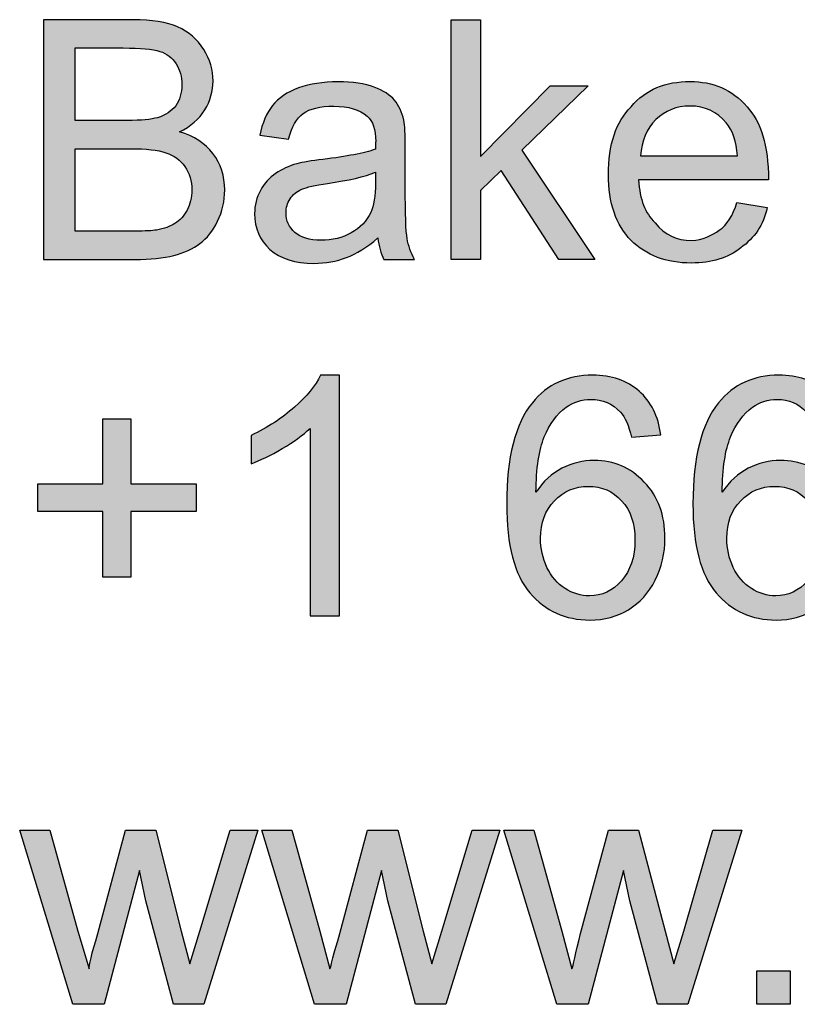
# Model space of a CAD drawing. Header units: inches. Extents: x 0 to 22, y 0 to 17.
# Tile 7 of 40: x 19.657 to 19.952, y 2.044 to 2.418. Entities that reach past the tile are written whole.
import ezdxf

# ---------------------------------------------------------------- set-up
doc = ezdxf.new("R2010")
doc.units = ezdxf.units.IN
doc.header["$MEASUREMENT"] = 0
doc.layers.add('Layer_1', color=7, linetype='Continuous')

msp = doc.modelspace()

# ---------------------------------------------------------------- hatches: boundary and pattern name
at = {"layer": 'Layer_1', "linetype": 'Continuous'}
h = msp.add_hatch(color=7, dxfattribs=at)
edge = h.paths.add_edge_path()
edge.add_spline(control_points=[(19.66599, 2.3269), (19.66599, 2.3269), (19.70071, 2.3269), (19.70071, 2.3269), (19.7065, 2.3269), (19.7114, 2.3274), (19.7154, 2.32842), (19.71939, 2.32943), (19.72272, 2.33094), (19.72537, 2.33292), (19.72801, 2.33491), (19.73024, 2.33773), (19.73204, 2.3414), (19.73385, 2.34506), (19.73475, 2.34903), (19.73475, 2.35329), (19.73475, 2.35859), (19.73326, 2.36319), (19.73031, 2.36709), (19.72735, 2.37098), (19.7231, 2.37373), (19.7176, 2.37535), (19.72187, 2.37745), (19.72506, 2.38023), (19.72717, 2.38367), (19.72927, 2.3871), (19.73033, 2.39078), (19.73033, 2.39466), (19.73033, 2.39885), (19.72915, 2.40285), (19.72677, 2.40668), (19.72438, 2.41052), (19.7211, 2.41335), (19.71689, 2.41519), (19.71269, 2.41704), (19.7071, 2.41796), (19.70015, 2.41796), (19.70015, 2.41796), (19.66599, 2.41796), (19.66599, 2.41796), (19.66599, 2.41796), (19.66599, 2.3269), (19.66599, 2.3269)], knot_values=[0, 0, 0, 0, 0.071429, 0.071429, 0.071429, 0.142857, 0.142857, 0.142857, 0.214286, 0.214286, 0.214286, 0.285714, 0.285714, 0.285714, 0.357143, 0.357143, 0.357143, 0.428571, 0.428571, 0.428571, 0.5, 0.5, 0.5, 0.571429, 0.571429, 0.571429, 0.642857, 0.642857, 0.642857, 0.714286, 0.714286, 0.714286, 0.785714, 0.785714, 0.785714, 0.857143, 0.857143, 0.857143, 0.928571, 0.928571, 0.928571, 1, 1, 1, 1], degree=3, periodic=0)
edge = h.paths.add_edge_path()
edge.add_spline(control_points=[(19.67803, 2.3797), (19.67803, 2.3797), (19.69773, 2.3797), (19.69773, 2.3797), (19.70307, 2.3797), (19.7069, 2.38004), (19.70921, 2.38074), (19.71228, 2.38165), (19.71459, 2.38317), (19.71615, 2.38529), (19.71769, 2.3874), (19.71848, 2.39005), (19.71848, 2.39324), (19.71848, 2.39626), (19.71775, 2.39892), (19.71629, 2.40121), (19.71486, 2.40352), (19.71278, 2.40509), (19.7101, 2.40593), (19.7074, 2.40679), (19.70277, 2.40721), (19.69623, 2.40721), (19.69623, 2.40721), (19.67803, 2.40721), (19.67803, 2.40721), (19.67803, 2.40721), (19.67803, 2.3797), (19.67803, 2.3797)], knot_values=[0, 0, 0, 0, 0.111111, 0.111111, 0.111111, 0.222222, 0.222222, 0.222222, 0.333333, 0.333333, 0.333333, 0.444444, 0.444444, 0.444444, 0.555556, 0.555556, 0.555556, 0.666667, 0.666667, 0.666667, 0.777778, 0.777778, 0.777778, 0.888889, 0.888889, 0.888889, 1, 1, 1, 1], degree=3, periodic=0)
edge = h.paths.add_edge_path()
edge.add_spline(control_points=[(19.67803, 2.33764), (19.67803, 2.33764), (19.70071, 2.33764), (19.70071, 2.33764), (19.7046, 2.33764), (19.70733, 2.33779), (19.7089, 2.33807), (19.71168, 2.33858), (19.714, 2.33939), (19.71586, 2.34057), (19.71773, 2.34172), (19.71927, 2.3434), (19.72046, 2.34561), (19.72167, 2.34784), (19.72226, 2.35039), (19.72226, 2.35329), (19.72226, 2.3567), (19.72139, 2.35964), (19.71966, 2.36215), (19.71792, 2.36464), (19.71551, 2.36642), (19.71242, 2.36742), (19.70934, 2.36844), (19.70489, 2.36894), (19.6991, 2.36894), (19.6991, 2.36894), (19.67803, 2.36894), (19.67803, 2.36894), (19.67803, 2.36894), (19.67803, 2.33764), (19.67803, 2.33764)], knot_values=[0, 0, 0, 0, 0.1, 0.1, 0.1, 0.2, 0.2, 0.2, 0.3, 0.3, 0.3, 0.4, 0.4, 0.4, 0.5, 0.5, 0.5, 0.6, 0.6, 0.6, 0.7, 0.7, 0.7, 0.8, 0.8, 0.8, 0.9, 0.9, 0.9, 1, 1, 1, 1], degree=3, periodic=0)
for points in [[(19.82072, 2.41796), (19.82072, 2.3269), (19.8319, 2.3269), (19.8319, 2.35305), (19.83979, 2.36063), (19.86159, 2.3269), (19.87538, 2.3269), (19.84762, 2.36839), (19.87283, 2.39287), (19.85836, 2.39287), (19.8319, 2.36603), (19.8319, 2.41796)], [(19.6991, 2.20621), (19.6991, 2.23118), (19.72388, 2.23118), (19.72388, 2.24162), (19.6991, 2.24162), (19.6991, 2.2664), (19.68853, 2.2664), (19.68853, 2.24162), (19.66375, 2.24162), (19.66375, 2.23118), (19.68853, 2.23118), (19.68853, 2.20621)], [(19.93681, 2.04397), (19.94954, 2.04397), (19.94954, 2.0567), (19.93681, 2.0567)]]:
    msp.add_hatch(color=7, dxfattribs=at).paths.add_polyline_path(points)
h = msp.add_hatch(color=7, dxfattribs=at)
edge = h.paths.add_edge_path()
edge.add_spline(control_points=[(19.79295, 2.33504), (19.79328, 2.33192), (19.79403, 2.3292), (19.79519, 2.3269), (19.79519, 2.3269), (19.80686, 2.3269), (19.80686, 2.3269), (19.80546, 2.32942), (19.80451, 2.33205), (19.80404, 2.33482), (19.80356, 2.33757), (19.80333, 2.34414), (19.80333, 2.35454), (19.80333, 2.35454), (19.80333, 2.36945), (19.80333, 2.36945), (19.80333, 2.37442), (19.80314, 2.37785), (19.80276, 2.37975), (19.8021, 2.38282), (19.80094, 2.38536), (19.79929, 2.38736), (19.79762, 2.38938), (19.79504, 2.39104), (19.79152, 2.39237), (19.788, 2.39368), (19.78342, 2.39435), (19.77779, 2.39435), (19.77212, 2.39435), (19.76713, 2.39359), (19.76282, 2.39203), (19.75852, 2.39047), (19.75522, 2.38824), (19.75294, 2.38538), (19.75066, 2.38251), (19.74904, 2.37871), (19.74805, 2.37404), (19.74805, 2.37404), (19.75897, 2.37255), (19.75897, 2.37255), (19.76017, 2.37723), (19.76203, 2.3805), (19.76453, 2.38233), (19.76704, 2.38418), (19.77091, 2.3851), (19.77618, 2.3851), (19.78181, 2.3851), (19.78606, 2.38384), (19.78891, 2.38131), (19.79103, 2.37944), (19.79209, 2.37624), (19.79209, 2.37168), (19.79209, 2.37126), (19.79206, 2.3703), (19.79202, 2.36875), (19.78776, 2.36726), (19.7811, 2.36599), (19.77208, 2.36492), (19.76765, 2.36437), (19.76434, 2.3638), (19.76214, 2.36323), (19.75916, 2.36239), (19.75648, 2.36119), (19.7541, 2.35957), (19.75172, 2.35796), (19.7498, 2.3558), (19.74832, 2.35314), (19.74685, 2.35047), (19.74611, 2.34751), (19.74611, 2.34429), (19.74611, 2.33878), (19.74806, 2.33426), (19.75195, 2.33071), (19.75585, 2.32717), (19.76142, 2.32541), (19.76866, 2.32541), (19.77306, 2.32541), (19.77717, 2.32612), (19.78099, 2.32758), (19.78482, 2.32903), (19.7888, 2.33151), (19.79295, 2.33504)], knot_values=[0, 0, 0, 0, 0.037037, 0.037037, 0.037037, 0.074074, 0.074074, 0.074074, 0.111111, 0.111111, 0.111111, 0.148148, 0.148148, 0.148148, 0.185185, 0.185185, 0.185185, 0.222222, 0.222222, 0.222222, 0.259259, 0.259259, 0.259259, 0.296296, 0.296296, 0.296296, 0.333333, 0.333333, 0.333333, 0.37037, 0.37037, 0.37037, 0.407407, 0.407407, 0.407407, 0.444444, 0.444444, 0.444444, 0.481481, 0.481481, 0.481481, 0.518519, 0.518519, 0.518519, 0.555556, 0.555556, 0.555556, 0.592593, 0.592593, 0.592593, 0.62963, 0.62963, 0.62963, 0.666667, 0.666667, 0.666667, 0.703704, 0.703704, 0.703704, 0.740741, 0.740741, 0.740741, 0.777778, 0.777778, 0.777778, 0.814815, 0.814815, 0.814815, 0.851852, 0.851852, 0.851852, 0.888889, 0.888889, 0.888889, 0.925926, 0.925926, 0.925926, 0.962963, 0.962963, 0.962963, 1, 1, 1, 1], degree=3, periodic=0)
edge = h.paths.add_edge_path()
edge.add_spline(control_points=[(19.79202, 2.36001), (19.78796, 2.35834), (19.78187, 2.35694), (19.77376, 2.35577), (19.76916, 2.35511), (19.76591, 2.35436), (19.76401, 2.35355), (19.7621, 2.35272), (19.76063, 2.35151), (19.7596, 2.34991), (19.75856, 2.34831), (19.75804, 2.34655), (19.75804, 2.3446), (19.75804, 2.34161), (19.75917, 2.33913), (19.76142, 2.33715), (19.76369, 2.33516), (19.76698, 2.33417), (19.77133, 2.33417), (19.77563, 2.33417), (19.77947, 2.3351), (19.78282, 2.33699), (19.78617, 2.33887), (19.78864, 2.34145), (19.79022, 2.34473), (19.79142, 2.34726), (19.79202, 2.35097), (19.79202, 2.3559), (19.79202, 2.3559), (19.79202, 2.36001), (19.79202, 2.36001)], knot_values=[0, 0, 0, 0, 0.1, 0.1, 0.1, 0.2, 0.2, 0.2, 0.3, 0.3, 0.3, 0.4, 0.4, 0.4, 0.5, 0.5, 0.5, 0.6, 0.6, 0.6, 0.7, 0.7, 0.7, 0.8, 0.8, 0.8, 0.9, 0.9, 0.9, 1, 1, 1, 1], degree=3, periodic=0)
h = msp.add_hatch(color=7, dxfattribs=at)
edge = h.paths.add_edge_path()
edge.add_spline(control_points=[(19.92259, 2.33798), (19.91972, 2.33607), (19.91637, 2.33415), (19.91205, 2.33415), (19.90632, 2.33415), (19.902, 2.33607), (19.89818, 2.34085), (19.89434, 2.34468), (19.89243, 2.34947), (19.89195, 2.35713), (19.89195, 2.35713), (19.94126, 2.35713), (19.94126, 2.35713), (19.94126, 2.37053), (19.93838, 2.37914), (19.93312, 2.38489), (19.92737, 2.39159), (19.92019, 2.39447), (19.91158, 2.39447), (19.902, 2.39447), (19.89482, 2.39159), (19.88908, 2.38489), (19.88333, 2.37914), (19.88047, 2.37053), (19.88047, 2.35904), (19.88047, 2.3485), (19.88333, 2.33989), (19.88908, 2.33415), (19.89482, 2.3284), (19.90248, 2.32553), (19.91205, 2.32553), (19.91972, 2.32553), (19.92594, 2.32745), (19.93073, 2.33128), (19.93599, 2.3351), (19.93934, 2.33989), (19.94078, 2.34659), (19.94078, 2.34659), (19.92929, 2.3485), (19.92929, 2.3485), (19.92786, 2.34373), (19.92546, 2.33989), (19.92259, 2.33798)], knot_values=[0, 0, 0, 0, 0.071429, 0.071429, 0.071429, 0.142857, 0.142857, 0.142857, 0.214286, 0.214286, 0.214286, 0.285714, 0.285714, 0.285714, 0.357143, 0.357143, 0.357143, 0.428571, 0.428571, 0.428571, 0.5, 0.5, 0.5, 0.571429, 0.571429, 0.571429, 0.642857, 0.642857, 0.642857, 0.714286, 0.714286, 0.714286, 0.785714, 0.785714, 0.785714, 0.857143, 0.857143, 0.857143, 0.928571, 0.928571, 0.928571, 1, 1, 1, 1], degree=3, periodic=0)
edge = h.paths.add_edge_path()
edge.add_spline(control_points=[(19.89852, 2.38001), (19.89502, 2.37657), (19.89308, 2.37197), (19.89271, 2.36622), (19.89271, 2.36622), (19.92954, 2.36622), (19.92954, 2.36622), (19.92905, 2.37176), (19.92764, 2.37593), (19.92532, 2.3787), (19.92175, 2.38301), (19.91714, 2.38517), (19.91147, 2.38517), (19.90633, 2.38517), (19.90202, 2.38343), (19.89852, 2.38001)], knot_values=[0, 0, 0, 0, 0.2, 0.2, 0.2, 0.4, 0.4, 0.4, 0.6, 0.6, 0.6, 0.8, 0.8, 0.8, 1, 1, 1, 1], degree=3, periodic=0)
h = msp.add_hatch(color=7, dxfattribs=at)
edge = h.paths.add_edge_path()
edge.add_spline(control_points=[(19.77835, 2.19149), (19.77835, 2.19149), (19.77835, 2.28292), (19.77835, 2.28292), (19.77835, 2.28292), (19.77116, 2.28292), (19.77116, 2.28292), (19.76921, 2.27898), (19.7659, 2.27492), (19.76122, 2.27076), (19.75654, 2.26657), (19.75107, 2.263), (19.7448, 2.26006), (19.7448, 2.26006), (19.7448, 2.24925), (19.7448, 2.24925), (19.74829, 2.25054), (19.75221, 2.25247), (19.75659, 2.25504), (19.76096, 2.2576), (19.76449, 2.26017), (19.76717, 2.26273), (19.76717, 2.26273), (19.76717, 2.19149), (19.76717, 2.19149), (19.76717, 2.19149), (19.77835, 2.19149), (19.77835, 2.19149)], knot_values=[0, 0, 0, 0, 0.111111, 0.111111, 0.111111, 0.222222, 0.222222, 0.222222, 0.333333, 0.333333, 0.333333, 0.444444, 0.444444, 0.444444, 0.555556, 0.555556, 0.555556, 0.666667, 0.666667, 0.666667, 0.777778, 0.777778, 0.777778, 0.888889, 0.888889, 0.888889, 1, 1, 1, 1], degree=3, periodic=0)
h = msp.add_hatch(color=7, dxfattribs=at)
edge = h.paths.add_edge_path()
edge.add_spline(control_points=[(19.90035, 2.26025), (19.89944, 2.26734), (19.89669, 2.27287), (19.89212, 2.2769), (19.88755, 2.28092), (19.88167, 2.28292), (19.87451, 2.28292), (19.86491, 2.28292), (19.85726, 2.27945), (19.85159, 2.27248), (19.84509, 2.26449), (19.84184, 2.2517), (19.84184, 2.2341), (19.84184, 2.21836), (19.84478, 2.20708), (19.85065, 2.20022), (19.85654, 2.19337), (19.86414, 2.18993), (19.87345, 2.18993), (19.87892, 2.18993), (19.8838, 2.19124), (19.88812, 2.19385), (19.89242, 2.19646), (19.89581, 2.20022), (19.89827, 2.20511), (19.90073, 2.21002), (19.90196, 2.21534), (19.90196, 2.22106), (19.90196, 2.22976), (19.89935, 2.23685), (19.89411, 2.24233), (19.88888, 2.24781), (19.88253, 2.25055), (19.87507, 2.25055), (19.87081, 2.25055), (19.86673, 2.24957), (19.86283, 2.24758), (19.85894, 2.2456), (19.85564, 2.24255), (19.85296, 2.23844), (19.85304, 2.24756), (19.8541, 2.25456), (19.85612, 2.2595), (19.85815, 2.26444), (19.86093, 2.26817), (19.86445, 2.27076), (19.86715, 2.27274), (19.87027, 2.27373), (19.87383, 2.27373), (19.87826, 2.27373), (19.88198, 2.27214), (19.88501, 2.26894), (19.88683, 2.26696), (19.88824, 2.26377), (19.88923, 2.25938), (19.88923, 2.25938), (19.90035, 2.26025), (19.90035, 2.26025)], knot_values=[0, 0, 0, 0, 0.052632, 0.052632, 0.052632, 0.105263, 0.105263, 0.105263, 0.157895, 0.157895, 0.157895, 0.210526, 0.210526, 0.210526, 0.263158, 0.263158, 0.263158, 0.315789, 0.315789, 0.315789, 0.368421, 0.368421, 0.368421, 0.421053, 0.421053, 0.421053, 0.473684, 0.473684, 0.473684, 0.526316, 0.526316, 0.526316, 0.578947, 0.578947, 0.578947, 0.631579, 0.631579, 0.631579, 0.684211, 0.684211, 0.684211, 0.736842, 0.736842, 0.736842, 0.789474, 0.789474, 0.789474, 0.842105, 0.842105, 0.842105, 0.894737, 0.894737, 0.894737, 0.947368, 0.947368, 0.947368, 1, 1, 1, 1], degree=3, periodic=0)
edge = h.paths.add_edge_path()
edge.add_spline(control_points=[(19.8547, 2.22099), (19.8547, 2.21714), (19.85551, 2.21345), (19.85715, 2.20993), (19.85878, 2.20641), (19.86107, 2.20373), (19.86401, 2.20188), (19.86696, 2.20005), (19.87004, 2.19913), (19.87328, 2.19913), (19.878, 2.19913), (19.88205, 2.20103), (19.88544, 2.20484), (19.88883, 2.20865), (19.89054, 2.21383), (19.89054, 2.22037), (19.89054, 2.22666), (19.88886, 2.23161), (19.8855, 2.23525), (19.88215, 2.23887), (19.87793, 2.24069), (19.87283, 2.24069), (19.86778, 2.24069), (19.8635, 2.23887), (19.85997, 2.23525), (19.85646, 2.23161), (19.8547, 2.22687), (19.8547, 2.22099)], knot_values=[0, 0, 0, 0, 0.111111, 0.111111, 0.111111, 0.222222, 0.222222, 0.222222, 0.333333, 0.333333, 0.333333, 0.444444, 0.444444, 0.444444, 0.555556, 0.555556, 0.555556, 0.666667, 0.666667, 0.666667, 0.777778, 0.777778, 0.777778, 0.888889, 0.888889, 0.888889, 1, 1, 1, 1], degree=3, periodic=0)
h = msp.add_hatch(color=7, dxfattribs=at)
edge = h.paths.add_edge_path()
edge.add_spline(control_points=[(19.9711, 2.26025), (19.97019, 2.26734), (19.96745, 2.27287), (19.96286, 2.2769), (19.95829, 2.28092), (19.95242, 2.28292), (19.94526, 2.28292), (19.93566, 2.28292), (19.92801, 2.27945), (19.92234, 2.27248), (19.91584, 2.26449), (19.91258, 2.2517), (19.91258, 2.2341), (19.91258, 2.21836), (19.91553, 2.20708), (19.9214, 2.20022), (19.92729, 2.19337), (19.93488, 2.18993), (19.9442, 2.18993), (19.94967, 2.18993), (19.95456, 2.19124), (19.95886, 2.19385), (19.96316, 2.19646), (19.96655, 2.20022), (19.96902, 2.20511), (19.97149, 2.21002), (19.97271, 2.21534), (19.97271, 2.22106), (19.97271, 2.22976), (19.97009, 2.23685), (19.96486, 2.24233), (19.95962, 2.24781), (19.95327, 2.25055), (19.94581, 2.25055), (19.94156, 2.25055), (19.93747, 2.24957), (19.93358, 2.24758), (19.92969, 2.2456), (19.92639, 2.24255), (19.92371, 2.23844), (19.92379, 2.24756), (19.92485, 2.25456), (19.92687, 2.2595), (19.9289, 2.26444), (19.93168, 2.26817), (19.93519, 2.27076), (19.93789, 2.27274), (19.94101, 2.27373), (19.94458, 2.27373), (19.949, 2.27373), (19.95273, 2.27214), (19.95576, 2.26894), (19.95757, 2.26696), (19.95898, 2.26377), (19.95999, 2.25938), (19.95999, 2.25938), (19.9711, 2.26025), (19.9711, 2.26025)], knot_values=[0, 0, 0, 0, 0.052632, 0.052632, 0.052632, 0.105263, 0.105263, 0.105263, 0.157895, 0.157895, 0.157895, 0.210526, 0.210526, 0.210526, 0.263158, 0.263158, 0.263158, 0.315789, 0.315789, 0.315789, 0.368421, 0.368421, 0.368421, 0.421053, 0.421053, 0.421053, 0.473684, 0.473684, 0.473684, 0.526316, 0.526316, 0.526316, 0.578947, 0.578947, 0.578947, 0.631579, 0.631579, 0.631579, 0.684211, 0.684211, 0.684211, 0.736842, 0.736842, 0.736842, 0.789474, 0.789474, 0.789474, 0.842105, 0.842105, 0.842105, 0.894737, 0.894737, 0.894737, 0.947368, 0.947368, 0.947368, 1, 1, 1, 1], degree=3, periodic=0)
edge = h.paths.add_edge_path()
edge.add_spline(control_points=[(19.92544, 2.22099), (19.92544, 2.21714), (19.92626, 2.21345), (19.9279, 2.20993), (19.92954, 2.20641), (19.93182, 2.20373), (19.93476, 2.20188), (19.9377, 2.20005), (19.94078, 2.19913), (19.94402, 2.19913), (19.94874, 2.19913), (19.9528, 2.20103), (19.95619, 2.20484), (19.95958, 2.20865), (19.96129, 2.21383), (19.96129, 2.22037), (19.96129, 2.22666), (19.95961, 2.23161), (19.95626, 2.23525), (19.95291, 2.23887), (19.94868, 2.24069), (19.94358, 2.24069), (19.93853, 2.24069), (19.93424, 2.23887), (19.93072, 2.23525), (19.92721, 2.23161), (19.92544, 2.22687), (19.92544, 2.22099)], knot_values=[0, 0, 0, 0, 0.111111, 0.111111, 0.111111, 0.222222, 0.222222, 0.222222, 0.333333, 0.333333, 0.333333, 0.444444, 0.444444, 0.444444, 0.555556, 0.555556, 0.555556, 0.666667, 0.666667, 0.666667, 0.777778, 0.777778, 0.777778, 0.888889, 0.888889, 0.888889, 1, 1, 1, 1], degree=3, periodic=0)
h = msp.add_hatch(color=7, dxfattribs=at)
edge = h.paths.add_edge_path()
edge.add_spline(control_points=[(19.67702, 2.04405), (19.67702, 2.04405), (19.68898, 2.04405), (19.68898, 2.04405), (19.68898, 2.04405), (19.70238, 2.0948), (19.70238, 2.0948), (19.70238, 2.0948), (19.70478, 2.08331), (19.70478, 2.08331), (19.70478, 2.08331), (19.7153, 2.04405), (19.7153, 2.04405), (19.7153, 2.04405), (19.72679, 2.04405), (19.72679, 2.04405), (19.72679, 2.04405), (19.74738, 2.11011), (19.74738, 2.11011), (19.74738, 2.11011), (19.73684, 2.11011), (19.73684, 2.11011), (19.73684, 2.11011), (19.72536, 2.07181), (19.72536, 2.07181), (19.72536, 2.07181), (19.72153, 2.05937), (19.72153, 2.05937), (19.72153, 2.05937), (19.71818, 2.07181), (19.71818, 2.07181), (19.71818, 2.07181), (19.7086, 2.11011), (19.7086, 2.11011), (19.7086, 2.11011), (19.69712, 2.11011), (19.69712, 2.11011), (19.69712, 2.11011), (19.68659, 2.07086), (19.68659, 2.07086), (19.68419, 2.0632), (19.68323, 2.05841), (19.68323, 2.05746), (19.68323, 2.05746), (19.67893, 2.07181), (19.67893, 2.07181), (19.67893, 2.07181), (19.66839, 2.11011), (19.66839, 2.11011), (19.66839, 2.11011), (19.6569, 2.11011), (19.6569, 2.11011), (19.6569, 2.11011), (19.67702, 2.04405), (19.67702, 2.04405)], knot_values=[0, 0, 0, 0, 0.055556, 0.055556, 0.055556, 0.111111, 0.111111, 0.111111, 0.166667, 0.166667, 0.166667, 0.222222, 0.222222, 0.222222, 0.277778, 0.277778, 0.277778, 0.333333, 0.333333, 0.333333, 0.388889, 0.388889, 0.388889, 0.444444, 0.444444, 0.444444, 0.5, 0.5, 0.5, 0.555556, 0.555556, 0.555556, 0.611111, 0.611111, 0.611111, 0.666667, 0.666667, 0.666667, 0.722222, 0.722222, 0.722222, 0.777778, 0.777778, 0.777778, 0.833333, 0.833333, 0.833333, 0.888889, 0.888889, 0.888889, 0.944444, 0.944444, 0.944444, 1, 1, 1, 1], degree=3, periodic=0)
h = msp.add_hatch(color=7, dxfattribs=at)
edge = h.paths.add_edge_path()
edge.add_spline(control_points=[(19.76892, 2.04405), (19.76892, 2.04405), (19.78088, 2.04405), (19.78088, 2.04405), (19.78088, 2.04405), (19.7943, 2.0948), (19.7943, 2.0948), (19.7943, 2.0948), (19.79668, 2.08331), (19.79668, 2.08331), (19.79668, 2.08331), (19.80722, 2.04405), (19.80722, 2.04405), (19.80722, 2.04405), (19.81871, 2.04405), (19.81871, 2.04405), (19.81871, 2.04405), (19.83929, 2.11011), (19.83929, 2.11011), (19.83929, 2.11011), (19.82876, 2.11011), (19.82876, 2.11011), (19.82876, 2.11011), (19.81727, 2.07181), (19.81727, 2.07181), (19.81727, 2.07181), (19.81344, 2.05937), (19.81344, 2.05937), (19.81344, 2.05937), (19.81009, 2.07181), (19.81009, 2.07181), (19.81009, 2.07181), (19.80052, 2.11011), (19.80052, 2.11011), (19.80052, 2.11011), (19.78902, 2.11011), (19.78902, 2.11011), (19.78902, 2.11011), (19.7785, 2.07086), (19.7785, 2.07086), (19.77611, 2.0632), (19.77515, 2.05841), (19.77467, 2.05746), (19.77467, 2.05746), (19.77083, 2.07181), (19.77083, 2.07181), (19.77083, 2.07181), (19.76031, 2.11011), (19.76031, 2.11011), (19.76031, 2.11011), (19.74882, 2.11011), (19.74882, 2.11011), (19.74882, 2.11011), (19.76892, 2.04405), (19.76892, 2.04405)], knot_values=[0, 0, 0, 0, 0.055556, 0.055556, 0.055556, 0.111111, 0.111111, 0.111111, 0.166667, 0.166667, 0.166667, 0.222222, 0.222222, 0.222222, 0.277778, 0.277778, 0.277778, 0.333333, 0.333333, 0.333333, 0.388889, 0.388889, 0.388889, 0.444444, 0.444444, 0.444444, 0.5, 0.5, 0.5, 0.555556, 0.555556, 0.555556, 0.611111, 0.611111, 0.611111, 0.666667, 0.666667, 0.666667, 0.722222, 0.722222, 0.722222, 0.777778, 0.777778, 0.777778, 0.833333, 0.833333, 0.833333, 0.888889, 0.888889, 0.888889, 0.944444, 0.944444, 0.944444, 1, 1, 1, 1], degree=3, periodic=0)
h = msp.add_hatch(color=7, dxfattribs=at)
edge = h.paths.add_edge_path()
edge.add_spline(control_points=[(19.86084, 2.04405), (19.86084, 2.04405), (19.8728, 2.04405), (19.8728, 2.04405), (19.8728, 2.04405), (19.8862, 2.0948), (19.8862, 2.0948), (19.8862, 2.0948), (19.8886, 2.08331), (19.8886, 2.08331), (19.8886, 2.08331), (19.89913, 2.04405), (19.89913, 2.04405), (19.89913, 2.04405), (19.91062, 2.04405), (19.91062, 2.04405), (19.91062, 2.04405), (19.93121, 2.11011), (19.93121, 2.11011), (19.93121, 2.11011), (19.92019, 2.11011), (19.92019, 2.11011), (19.92019, 2.11011), (19.90918, 2.07181), (19.90918, 2.07181), (19.90918, 2.07181), (19.90535, 2.05937), (19.90535, 2.05937), (19.90535, 2.05937), (19.902, 2.07181), (19.902, 2.07181), (19.902, 2.07181), (19.89195, 2.11011), (19.89195, 2.11011), (19.89195, 2.11011), (19.88047, 2.11011), (19.88047, 2.11011), (19.88047, 2.11011), (19.86993, 2.07086), (19.86993, 2.07086), (19.86801, 2.0632), (19.86705, 2.05841), (19.86658, 2.05746), (19.86658, 2.05746), (19.86275, 2.07181), (19.86275, 2.07181), (19.86275, 2.07181), (19.85221, 2.11011), (19.85221, 2.11011), (19.85221, 2.11011), (19.84073, 2.11011), (19.84073, 2.11011), (19.84073, 2.11011), (19.86084, 2.04405), (19.86084, 2.04405)], knot_values=[0, 0, 0, 0, 0.055556, 0.055556, 0.055556, 0.111111, 0.111111, 0.111111, 0.166667, 0.166667, 0.166667, 0.222222, 0.222222, 0.222222, 0.277778, 0.277778, 0.277778, 0.333333, 0.333333, 0.333333, 0.388889, 0.388889, 0.388889, 0.444444, 0.444444, 0.444444, 0.5, 0.5, 0.5, 0.555556, 0.555556, 0.555556, 0.611111, 0.611111, 0.611111, 0.666667, 0.666667, 0.666667, 0.722222, 0.722222, 0.722222, 0.777778, 0.777778, 0.777778, 0.833333, 0.833333, 0.833333, 0.888889, 0.888889, 0.888889, 0.944444, 0.944444, 0.944444, 1, 1, 1, 1], degree=3, periodic=0)

# ---------------------------------------------------------------- linework, layer by layer
at = {"layer": 'Layer_1', "color": 7, "linetype": 'Continuous'}
for p, q in [((19.82072, 2.3269), (19.82072, 2.41796)), ((19.82072, 2.41796), (19.8319, 2.41796)), ((19.8319, 2.41796), (19.8319, 2.36603)), ((19.8319, 2.36603), (19.85836, 2.39287)), ((19.87283, 2.39287), (19.84762, 2.36839)), ((19.85836, 2.39287), (19.87283, 2.39287)), ((19.84762, 2.36839), (19.87538, 2.3269)), ((19.83979, 2.36063), (19.8319, 2.35305)), ((19.86159, 2.3269), (19.83979, 2.36063)), ((19.8319, 2.35305), (19.8319, 2.3269)), ((19.8319, 2.3269), (19.82072, 2.3269)), ((19.87538, 2.3269), (19.86159, 2.3269)), ((19.68853, 2.2664), (19.6991, 2.2664)), ((19.68853, 2.24162), (19.68853, 2.2664)), ((19.6991, 2.2664), (19.6991, 2.24162)), ((19.66375, 2.24162), (19.68853, 2.24162)), ((19.66375, 2.23118), (19.66375, 2.24162)), ((19.6991, 2.24162), (19.72388, 2.24162)), ((19.72388, 2.24162), (19.72388, 2.23118)), ((19.68853, 2.23118), (19.66375, 2.23118)), ((19.68853, 2.20621), (19.68853, 2.23118)), ((19.6991, 2.23118), (19.6991, 2.20621)), ((19.72388, 2.23118), (19.6991, 2.23118)), ((19.6991, 2.20621), (19.68853, 2.20621)), ((19.93681, 2.0567), (19.94954, 2.0567)), ((19.93681, 2.04397), (19.93681, 2.0567)), ((19.94954, 2.0567), (19.94954, 2.04397)), ((19.94954, 2.04397), (19.93681, 2.04397))]:
    msp.add_line(p, q, dxfattribs=at)
for points, knots in [([(19.66599, 2.3269), (19.66599, 2.3269), (19.66599, 2.41796), (19.66599, 2.41796), (19.66599, 2.41796), (19.70015, 2.41796), (19.70015, 2.41796), (19.7071, 2.41796), (19.71269, 2.41704), (19.71689, 2.41519), (19.7211, 2.41335), (19.72438, 2.41052), (19.72677, 2.40668), (19.72915, 2.40285), (19.73033, 2.39885), (19.73033, 2.39466), (19.73033, 2.39078), (19.72927, 2.3871), (19.72717, 2.38367), (19.72506, 2.38023), (19.72187, 2.37745), (19.7176, 2.37535), (19.7231, 2.37373), (19.72735, 2.37098), (19.73031, 2.36709), (19.73326, 2.36319), (19.73475, 2.35859), (19.73475, 2.35329), (19.73475, 2.34903), (19.73385, 2.34506), (19.73204, 2.3414), (19.73024, 2.33773), (19.72801, 2.33491), (19.72537, 2.33292), (19.72272, 2.33094), (19.71939, 2.32943), (19.7154, 2.32842), (19.7114, 2.3274), (19.7065, 2.3269), (19.70071, 2.3269), (19.70071, 2.3269), (19.66599, 2.3269), (19.66599, 2.3269)], [0, 0, 0, 0, 0.071429, 0.071429, 0.071429, 0.142857, 0.142857, 0.142857, 0.214286, 0.214286, 0.214286, 0.285714, 0.285714, 0.285714, 0.357143, 0.357143, 0.357143, 0.428571, 0.428571, 0.428571, 0.5, 0.5, 0.5, 0.571429, 0.571429, 0.571429, 0.642857, 0.642857, 0.642857, 0.714286, 0.714286, 0.714286, 0.785714, 0.785714, 0.785714, 0.857143, 0.857143, 0.857143, 0.928571, 0.928571, 0.928571, 1, 1, 1, 1]), ([(19.67803, 2.3797), (19.67803, 2.3797), (19.69773, 2.3797), (19.69773, 2.3797), (19.70307, 2.3797), (19.7069, 2.38004), (19.70921, 2.38074), (19.71228, 2.38165), (19.71459, 2.38317), (19.71615, 2.38529), (19.71769, 2.3874), (19.71848, 2.39005), (19.71848, 2.39324), (19.71848, 2.39626), (19.71775, 2.39892), (19.71629, 2.40121), (19.71486, 2.40352), (19.71278, 2.40509), (19.7101, 2.40593), (19.7074, 2.40679), (19.70277, 2.40721), (19.69623, 2.40721), (19.69623, 2.40721), (19.67803, 2.40721), (19.67803, 2.40721), (19.67803, 2.40721), (19.67803, 2.3797), (19.67803, 2.3797)], [0, 0, 0, 0, 0.111111, 0.111111, 0.111111, 0.222222, 0.222222, 0.222222, 0.333333, 0.333333, 0.333333, 0.444444, 0.444444, 0.444444, 0.555556, 0.555556, 0.555556, 0.666667, 0.666667, 0.666667, 0.777778, 0.777778, 0.777778, 0.888889, 0.888889, 0.888889, 1, 1, 1, 1]), ([(19.79295, 2.33504), (19.7888, 2.33151), (19.78482, 2.32903), (19.78099, 2.32758), (19.77717, 2.32612), (19.77306, 2.32541), (19.76866, 2.32541), (19.76142, 2.32541), (19.75585, 2.32717), (19.75195, 2.33071), (19.74806, 2.33426), (19.74611, 2.33878), (19.74611, 2.34429), (19.74611, 2.34751), (19.74685, 2.35047), (19.74832, 2.35314), (19.7498, 2.3558), (19.75172, 2.35796), (19.7541, 2.35957), (19.75648, 2.36119), (19.75916, 2.36239), (19.76214, 2.36323), (19.76434, 2.3638), (19.76765, 2.36437), (19.77208, 2.36492), (19.7811, 2.36599), (19.78776, 2.36726), (19.79202, 2.36875), (19.79206, 2.3703), (19.79209, 2.37126), (19.79209, 2.37168), (19.79209, 2.37624), (19.79103, 2.37944), (19.78891, 2.38131), (19.78606, 2.38384), (19.78181, 2.3851), (19.77618, 2.3851), (19.77091, 2.3851), (19.76704, 2.38418), (19.76453, 2.38233), (19.76203, 2.3805), (19.76017, 2.37723), (19.75897, 2.37255), (19.75897, 2.37255), (19.74805, 2.37404), (19.74805, 2.37404), (19.74904, 2.37871), (19.75066, 2.38251), (19.75294, 2.38538), (19.75522, 2.38824), (19.75852, 2.39047), (19.76282, 2.39203), (19.76713, 2.39359), (19.77212, 2.39435), (19.77779, 2.39435), (19.78342, 2.39435), (19.788, 2.39368), (19.79152, 2.39237), (19.79504, 2.39104), (19.79762, 2.38938), (19.79929, 2.38736), (19.80094, 2.38536), (19.8021, 2.38282), (19.80276, 2.37975), (19.80314, 2.37785), (19.80333, 2.37442), (19.80333, 2.36945), (19.80333, 2.36945), (19.80333, 2.35454), (19.80333, 2.35454), (19.80333, 2.34414), (19.80356, 2.33757), (19.80404, 2.33482), (19.80451, 2.33205), (19.80546, 2.32942), (19.80686, 2.3269), (19.80686, 2.3269), (19.79519, 2.3269), (19.79519, 2.3269), (19.79403, 2.3292), (19.79328, 2.33192), (19.79295, 2.33504)], [0, 0, 0, 0, 0.037037, 0.037037, 0.037037, 0.074074, 0.074074, 0.074074, 0.111111, 0.111111, 0.111111, 0.148148, 0.148148, 0.148148, 0.185185, 0.185185, 0.185185, 0.222222, 0.222222, 0.222222, 0.259259, 0.259259, 0.259259, 0.296296, 0.296296, 0.296296, 0.333333, 0.333333, 0.333333, 0.37037, 0.37037, 0.37037, 0.407407, 0.407407, 0.407407, 0.444444, 0.444444, 0.444444, 0.481481, 0.481481, 0.481481, 0.518519, 0.518519, 0.518519, 0.555556, 0.555556, 0.555556, 0.592593, 0.592593, 0.592593, 0.62963, 0.62963, 0.62963, 0.666667, 0.666667, 0.666667, 0.703704, 0.703704, 0.703704, 0.740741, 0.740741, 0.740741, 0.777778, 0.777778, 0.777778, 0.814815, 0.814815, 0.814815, 0.851852, 0.851852, 0.851852, 0.888889, 0.888889, 0.888889, 0.925926, 0.925926, 0.925926, 0.962963, 0.962963, 0.962963, 1, 1, 1, 1]), ([(19.92259, 2.33798), (19.91972, 2.33607), (19.91637, 2.33415), (19.91205, 2.33415), (19.90632, 2.33415), (19.902, 2.33607), (19.89818, 2.34085), (19.89434, 2.34468), (19.89243, 2.34947), (19.89195, 2.35713), (19.89195, 2.35713), (19.94126, 2.35713), (19.94126, 2.35713), (19.94126, 2.37053), (19.93838, 2.37914), (19.93312, 2.38489), (19.92737, 2.39159), (19.92019, 2.39447), (19.91158, 2.39447), (19.902, 2.39447), (19.89482, 2.39159), (19.88908, 2.38489), (19.88333, 2.37914), (19.88047, 2.37053), (19.88047, 2.35904), (19.88047, 2.3485), (19.88333, 2.33989), (19.88908, 2.33415), (19.89482, 2.3284), (19.90248, 2.32553), (19.91205, 2.32553), (19.91972, 2.32553), (19.92594, 2.32745), (19.93073, 2.33128), (19.93599, 2.3351), (19.93934, 2.33989), (19.94078, 2.34659), (19.94078, 2.34659), (19.92929, 2.3485), (19.92929, 2.3485), (19.92786, 2.34373), (19.92546, 2.33989), (19.92259, 2.33798)], [0, 0, 0, 0, 0.071429, 0.071429, 0.071429, 0.142857, 0.142857, 0.142857, 0.214286, 0.214286, 0.214286, 0.285714, 0.285714, 0.285714, 0.357143, 0.357143, 0.357143, 0.428571, 0.428571, 0.428571, 0.5, 0.5, 0.5, 0.571429, 0.571429, 0.571429, 0.642857, 0.642857, 0.642857, 0.714286, 0.714286, 0.714286, 0.785714, 0.785714, 0.785714, 0.857143, 0.857143, 0.857143, 0.928571, 0.928571, 0.928571, 1, 1, 1, 1]), ([(19.89852, 2.38001), (19.90202, 2.38343), (19.90633, 2.38517), (19.91147, 2.38517), (19.91714, 2.38517), (19.92175, 2.38301), (19.92532, 2.3787), (19.92764, 2.37593), (19.92905, 2.37176), (19.92954, 2.36622), (19.92954, 2.36622), (19.89271, 2.36622), (19.89271, 2.36622), (19.89308, 2.37197), (19.89502, 2.37657), (19.89852, 2.38001)], [0, 0, 0, 0, 0.2, 0.2, 0.2, 0.4, 0.4, 0.4, 0.6, 0.6, 0.6, 0.8, 0.8, 0.8, 1, 1, 1, 1]), ([(19.67803, 2.33764), (19.67803, 2.33764), (19.70071, 2.33764), (19.70071, 2.33764), (19.7046, 2.33764), (19.70733, 2.33779), (19.7089, 2.33807), (19.71168, 2.33858), (19.714, 2.33939), (19.71586, 2.34057), (19.71773, 2.34172), (19.71927, 2.3434), (19.72046, 2.34561), (19.72167, 2.34784), (19.72226, 2.35039), (19.72226, 2.35329), (19.72226, 2.3567), (19.72139, 2.35964), (19.71966, 2.36215), (19.71792, 2.36464), (19.71551, 2.36642), (19.71242, 2.36742), (19.70934, 2.36844), (19.70489, 2.36894), (19.6991, 2.36894), (19.6991, 2.36894), (19.67803, 2.36894), (19.67803, 2.36894), (19.67803, 2.36894), (19.67803, 2.33764), (19.67803, 2.33764)], [0, 0, 0, 0, 0.1, 0.1, 0.1, 0.2, 0.2, 0.2, 0.3, 0.3, 0.3, 0.4, 0.4, 0.4, 0.5, 0.5, 0.5, 0.6, 0.6, 0.6, 0.7, 0.7, 0.7, 0.8, 0.8, 0.8, 0.9, 0.9, 0.9, 1, 1, 1, 1]), ([(19.79202, 2.36001), (19.78796, 2.35834), (19.78187, 2.35694), (19.77376, 2.35577), (19.76916, 2.35511), (19.76591, 2.35436), (19.76401, 2.35355), (19.7621, 2.35272), (19.76063, 2.35151), (19.7596, 2.34991), (19.75856, 2.34831), (19.75804, 2.34655), (19.75804, 2.3446), (19.75804, 2.34161), (19.75917, 2.33913), (19.76142, 2.33715), (19.76369, 2.33516), (19.76698, 2.33417), (19.77133, 2.33417), (19.77563, 2.33417), (19.77947, 2.3351), (19.78282, 2.33699), (19.78617, 2.33887), (19.78864, 2.34145), (19.79022, 2.34473), (19.79142, 2.34726), (19.79202, 2.35097), (19.79202, 2.3559), (19.79202, 2.3559), (19.79202, 2.36001), (19.79202, 2.36001)], [0, 0, 0, 0, 0.1, 0.1, 0.1, 0.2, 0.2, 0.2, 0.3, 0.3, 0.3, 0.4, 0.4, 0.4, 0.5, 0.5, 0.5, 0.6, 0.6, 0.6, 0.7, 0.7, 0.7, 0.8, 0.8, 0.8, 0.9, 0.9, 0.9, 1, 1, 1, 1]), ([(19.77835, 2.19149), (19.77835, 2.19149), (19.76717, 2.19149), (19.76717, 2.19149), (19.76717, 2.19149), (19.76717, 2.26273), (19.76717, 2.26273), (19.76449, 2.26017), (19.76096, 2.2576), (19.75659, 2.25504), (19.75221, 2.25247), (19.74829, 2.25054), (19.7448, 2.24925), (19.7448, 2.24925), (19.7448, 2.26006), (19.7448, 2.26006), (19.75107, 2.263), (19.75654, 2.26657), (19.76122, 2.27076), (19.7659, 2.27492), (19.76921, 2.27898), (19.77116, 2.28292), (19.77116, 2.28292), (19.77835, 2.28292), (19.77835, 2.28292), (19.77835, 2.28292), (19.77835, 2.19149), (19.77835, 2.19149)], [0, 0, 0, 0, 0.111111, 0.111111, 0.111111, 0.222222, 0.222222, 0.222222, 0.333333, 0.333333, 0.333333, 0.444444, 0.444444, 0.444444, 0.555556, 0.555556, 0.555556, 0.666667, 0.666667, 0.666667, 0.777778, 0.777778, 0.777778, 0.888889, 0.888889, 0.888889, 1, 1, 1, 1]), ([(19.90035, 2.26025), (19.90035, 2.26025), (19.88923, 2.25938), (19.88923, 2.25938), (19.88824, 2.26377), (19.88683, 2.26696), (19.88501, 2.26894), (19.88198, 2.27214), (19.87826, 2.27373), (19.87383, 2.27373), (19.87027, 2.27373), (19.86715, 2.27274), (19.86445, 2.27076), (19.86093, 2.26817), (19.85815, 2.26444), (19.85612, 2.2595), (19.8541, 2.25456), (19.85304, 2.24756), (19.85296, 2.23844), (19.85564, 2.24255), (19.85894, 2.2456), (19.86283, 2.24758), (19.86673, 2.24957), (19.87081, 2.25055), (19.87507, 2.25055), (19.88253, 2.25055), (19.88888, 2.24781), (19.89411, 2.24233), (19.89935, 2.23685), (19.90196, 2.22976), (19.90196, 2.22106), (19.90196, 2.21534), (19.90073, 2.21002), (19.89827, 2.20511), (19.89581, 2.20022), (19.89242, 2.19646), (19.88812, 2.19385), (19.8838, 2.19124), (19.87892, 2.18993), (19.87345, 2.18993), (19.86414, 2.18993), (19.85654, 2.19337), (19.85065, 2.20022), (19.84478, 2.20708), (19.84184, 2.21836), (19.84184, 2.2341), (19.84184, 2.2517), (19.84509, 2.26449), (19.85159, 2.27248), (19.85726, 2.27945), (19.86491, 2.28292), (19.87451, 2.28292), (19.88167, 2.28292), (19.88755, 2.28092), (19.89212, 2.2769), (19.89669, 2.27287), (19.89944, 2.26734), (19.90035, 2.26025)], [0, 0, 0, 0, 0.052632, 0.052632, 0.052632, 0.105263, 0.105263, 0.105263, 0.157895, 0.157895, 0.157895, 0.210526, 0.210526, 0.210526, 0.263158, 0.263158, 0.263158, 0.315789, 0.315789, 0.315789, 0.368421, 0.368421, 0.368421, 0.421053, 0.421053, 0.421053, 0.473684, 0.473684, 0.473684, 0.526316, 0.526316, 0.526316, 0.578947, 0.578947, 0.578947, 0.631579, 0.631579, 0.631579, 0.684211, 0.684211, 0.684211, 0.736842, 0.736842, 0.736842, 0.789474, 0.789474, 0.789474, 0.842105, 0.842105, 0.842105, 0.894737, 0.894737, 0.894737, 0.947368, 0.947368, 0.947368, 1, 1, 1, 1]), ([(19.9711, 2.26025), (19.9711, 2.26025), (19.95999, 2.25938), (19.95999, 2.25938), (19.95898, 2.26377), (19.95757, 2.26696), (19.95576, 2.26894), (19.95273, 2.27214), (19.949, 2.27373), (19.94458, 2.27373), (19.94101, 2.27373), (19.93789, 2.27274), (19.93519, 2.27076), (19.93168, 2.26817), (19.9289, 2.26444), (19.92687, 2.2595), (19.92485, 2.25456), (19.92379, 2.24756), (19.92371, 2.23844), (19.92639, 2.24255), (19.92969, 2.2456), (19.93358, 2.24758), (19.93747, 2.24957), (19.94156, 2.25055), (19.94581, 2.25055), (19.95327, 2.25055), (19.95962, 2.24781), (19.96486, 2.24233), (19.97009, 2.23685), (19.97271, 2.22976), (19.97271, 2.22106), (19.97271, 2.21534), (19.97149, 2.21002), (19.96902, 2.20511), (19.96655, 2.20022), (19.96316, 2.19646), (19.95886, 2.19385), (19.95456, 2.19124), (19.94967, 2.18993), (19.9442, 2.18993), (19.93488, 2.18993), (19.92729, 2.19337), (19.9214, 2.20022), (19.91553, 2.20708), (19.91258, 2.21836), (19.91258, 2.2341), (19.91258, 2.2517), (19.91584, 2.26449), (19.92234, 2.27248), (19.92801, 2.27945), (19.93566, 2.28292), (19.94526, 2.28292), (19.95242, 2.28292), (19.95829, 2.28092), (19.96286, 2.2769), (19.96745, 2.27287), (19.97019, 2.26734), (19.9711, 2.26025)], [0, 0, 0, 0, 0.052632, 0.052632, 0.052632, 0.105263, 0.105263, 0.105263, 0.157895, 0.157895, 0.157895, 0.210526, 0.210526, 0.210526, 0.263158, 0.263158, 0.263158, 0.315789, 0.315789, 0.315789, 0.368421, 0.368421, 0.368421, 0.421053, 0.421053, 0.421053, 0.473684, 0.473684, 0.473684, 0.526316, 0.526316, 0.526316, 0.578947, 0.578947, 0.578947, 0.631579, 0.631579, 0.631579, 0.684211, 0.684211, 0.684211, 0.736842, 0.736842, 0.736842, 0.789474, 0.789474, 0.789474, 0.842105, 0.842105, 0.842105, 0.894737, 0.894737, 0.894737, 0.947368, 0.947368, 0.947368, 1, 1, 1, 1]), ([(19.8547, 2.22099), (19.8547, 2.21714), (19.85551, 2.21345), (19.85715, 2.20993), (19.85878, 2.20641), (19.86107, 2.20373), (19.86401, 2.20188), (19.86696, 2.20005), (19.87004, 2.19913), (19.87328, 2.19913), (19.878, 2.19913), (19.88205, 2.20103), (19.88544, 2.20484), (19.88883, 2.20865), (19.89054, 2.21383), (19.89054, 2.22037), (19.89054, 2.22666), (19.88886, 2.23161), (19.8855, 2.23525), (19.88215, 2.23887), (19.87793, 2.24069), (19.87283, 2.24069), (19.86778, 2.24069), (19.8635, 2.23887), (19.85997, 2.23525), (19.85646, 2.23161), (19.8547, 2.22687), (19.8547, 2.22099)], [0, 0, 0, 0, 0.111111, 0.111111, 0.111111, 0.222222, 0.222222, 0.222222, 0.333333, 0.333333, 0.333333, 0.444444, 0.444444, 0.444444, 0.555556, 0.555556, 0.555556, 0.666667, 0.666667, 0.666667, 0.777778, 0.777778, 0.777778, 0.888889, 0.888889, 0.888889, 1, 1, 1, 1]), ([(19.92544, 2.22099), (19.92544, 2.21714), (19.92626, 2.21345), (19.9279, 2.20993), (19.92954, 2.20641), (19.93182, 2.20373), (19.93476, 2.20188), (19.9377, 2.20005), (19.94078, 2.19913), (19.94402, 2.19913), (19.94874, 2.19913), (19.9528, 2.20103), (19.95619, 2.20484), (19.95958, 2.20865), (19.96129, 2.21383), (19.96129, 2.22037), (19.96129, 2.22666), (19.95961, 2.23161), (19.95626, 2.23525), (19.95291, 2.23887), (19.94868, 2.24069), (19.94358, 2.24069), (19.93853, 2.24069), (19.93424, 2.23887), (19.93072, 2.23525), (19.92721, 2.23161), (19.92544, 2.22687), (19.92544, 2.22099)], [0, 0, 0, 0, 0.111111, 0.111111, 0.111111, 0.222222, 0.222222, 0.222222, 0.333333, 0.333333, 0.333333, 0.444444, 0.444444, 0.444444, 0.555556, 0.555556, 0.555556, 0.666667, 0.666667, 0.666667, 0.777778, 0.777778, 0.777778, 0.888889, 0.888889, 0.888889, 1, 1, 1, 1]), ([(19.67702, 2.04405), (19.67702, 2.04405), (19.68898, 2.04405), (19.68898, 2.04405), (19.68898, 2.04405), (19.70238, 2.0948), (19.70238, 2.0948), (19.70238, 2.0948), (19.70478, 2.08331), (19.70478, 2.08331), (19.70478, 2.08331), (19.7153, 2.04405), (19.7153, 2.04405), (19.7153, 2.04405), (19.72679, 2.04405), (19.72679, 2.04405), (19.72679, 2.04405), (19.74738, 2.11011), (19.74738, 2.11011), (19.74738, 2.11011), (19.73684, 2.11011), (19.73684, 2.11011), (19.73684, 2.11011), (19.72536, 2.07181), (19.72536, 2.07181), (19.72536, 2.07181), (19.72153, 2.05937), (19.72153, 2.05937), (19.72153, 2.05937), (19.71818, 2.07181), (19.71818, 2.07181), (19.71818, 2.07181), (19.7086, 2.11011), (19.7086, 2.11011), (19.7086, 2.11011), (19.69712, 2.11011), (19.69712, 2.11011), (19.69712, 2.11011), (19.68659, 2.07086), (19.68659, 2.07086), (19.68419, 2.0632), (19.68323, 2.05841), (19.68323, 2.05746), (19.68323, 2.05746), (19.67893, 2.07181), (19.67893, 2.07181), (19.67893, 2.07181), (19.66839, 2.11011), (19.66839, 2.11011), (19.66839, 2.11011), (19.6569, 2.11011), (19.6569, 2.11011), (19.6569, 2.11011), (19.67702, 2.04405), (19.67702, 2.04405)], [0, 0, 0, 0, 0.055556, 0.055556, 0.055556, 0.111111, 0.111111, 0.111111, 0.166667, 0.166667, 0.166667, 0.222222, 0.222222, 0.222222, 0.277778, 0.277778, 0.277778, 0.333333, 0.333333, 0.333333, 0.388889, 0.388889, 0.388889, 0.444444, 0.444444, 0.444444, 0.5, 0.5, 0.5, 0.555556, 0.555556, 0.555556, 0.611111, 0.611111, 0.611111, 0.666667, 0.666667, 0.666667, 0.722222, 0.722222, 0.722222, 0.777778, 0.777778, 0.777778, 0.833333, 0.833333, 0.833333, 0.888889, 0.888889, 0.888889, 0.944444, 0.944444, 0.944444, 1, 1, 1, 1]), ([(19.76892, 2.04405), (19.76892, 2.04405), (19.78088, 2.04405), (19.78088, 2.04405), (19.78088, 2.04405), (19.7943, 2.0948), (19.7943, 2.0948), (19.7943, 2.0948), (19.79668, 2.08331), (19.79668, 2.08331), (19.79668, 2.08331), (19.80722, 2.04405), (19.80722, 2.04405), (19.80722, 2.04405), (19.81871, 2.04405), (19.81871, 2.04405), (19.81871, 2.04405), (19.83929, 2.11011), (19.83929, 2.11011), (19.83929, 2.11011), (19.82876, 2.11011), (19.82876, 2.11011), (19.82876, 2.11011), (19.81727, 2.07181), (19.81727, 2.07181), (19.81727, 2.07181), (19.81344, 2.05937), (19.81344, 2.05937), (19.81344, 2.05937), (19.81009, 2.07181), (19.81009, 2.07181), (19.81009, 2.07181), (19.80052, 2.11011), (19.80052, 2.11011), (19.80052, 2.11011), (19.78902, 2.11011), (19.78902, 2.11011), (19.78902, 2.11011), (19.7785, 2.07086), (19.7785, 2.07086), (19.77611, 2.0632), (19.77515, 2.05841), (19.77467, 2.05746), (19.77467, 2.05746), (19.77083, 2.07181), (19.77083, 2.07181), (19.77083, 2.07181), (19.76031, 2.11011), (19.76031, 2.11011), (19.76031, 2.11011), (19.74882, 2.11011), (19.74882, 2.11011), (19.74882, 2.11011), (19.76892, 2.04405), (19.76892, 2.04405)], [0, 0, 0, 0, 0.055556, 0.055556, 0.055556, 0.111111, 0.111111, 0.111111, 0.166667, 0.166667, 0.166667, 0.222222, 0.222222, 0.222222, 0.277778, 0.277778, 0.277778, 0.333333, 0.333333, 0.333333, 0.388889, 0.388889, 0.388889, 0.444444, 0.444444, 0.444444, 0.5, 0.5, 0.5, 0.555556, 0.555556, 0.555556, 0.611111, 0.611111, 0.611111, 0.666667, 0.666667, 0.666667, 0.722222, 0.722222, 0.722222, 0.777778, 0.777778, 0.777778, 0.833333, 0.833333, 0.833333, 0.888889, 0.888889, 0.888889, 0.944444, 0.944444, 0.944444, 1, 1, 1, 1]), ([(19.86084, 2.04405), (19.86084, 2.04405), (19.8728, 2.04405), (19.8728, 2.04405), (19.8728, 2.04405), (19.8862, 2.0948), (19.8862, 2.0948), (19.8862, 2.0948), (19.8886, 2.08331), (19.8886, 2.08331), (19.8886, 2.08331), (19.89913, 2.04405), (19.89913, 2.04405), (19.89913, 2.04405), (19.91062, 2.04405), (19.91062, 2.04405), (19.91062, 2.04405), (19.93121, 2.11011), (19.93121, 2.11011), (19.93121, 2.11011), (19.92019, 2.11011), (19.92019, 2.11011), (19.92019, 2.11011), (19.90918, 2.07181), (19.90918, 2.07181), (19.90918, 2.07181), (19.90535, 2.05937), (19.90535, 2.05937), (19.90535, 2.05937), (19.902, 2.07181), (19.902, 2.07181), (19.902, 2.07181), (19.89195, 2.11011), (19.89195, 2.11011), (19.89195, 2.11011), (19.88047, 2.11011), (19.88047, 2.11011), (19.88047, 2.11011), (19.86993, 2.07086), (19.86993, 2.07086), (19.86801, 2.0632), (19.86705, 2.05841), (19.86658, 2.05746), (19.86658, 2.05746), (19.86275, 2.07181), (19.86275, 2.07181), (19.86275, 2.07181), (19.85221, 2.11011), (19.85221, 2.11011), (19.85221, 2.11011), (19.84073, 2.11011), (19.84073, 2.11011), (19.84073, 2.11011), (19.86084, 2.04405), (19.86084, 2.04405)], [0, 0, 0, 0, 0.055556, 0.055556, 0.055556, 0.111111, 0.111111, 0.111111, 0.166667, 0.166667, 0.166667, 0.222222, 0.222222, 0.222222, 0.277778, 0.277778, 0.277778, 0.333333, 0.333333, 0.333333, 0.388889, 0.388889, 0.388889, 0.444444, 0.444444, 0.444444, 0.5, 0.5, 0.5, 0.555556, 0.555556, 0.555556, 0.611111, 0.611111, 0.611111, 0.666667, 0.666667, 0.666667, 0.722222, 0.722222, 0.722222, 0.777778, 0.777778, 0.777778, 0.833333, 0.833333, 0.833333, 0.888889, 0.888889, 0.888889, 0.944444, 0.944444, 0.944444, 1, 1, 1, 1])]:
    msp.add_open_spline(points, degree=3, knots=knots, dxfattribs=at)

doc.saveas('drawing.dxf')
